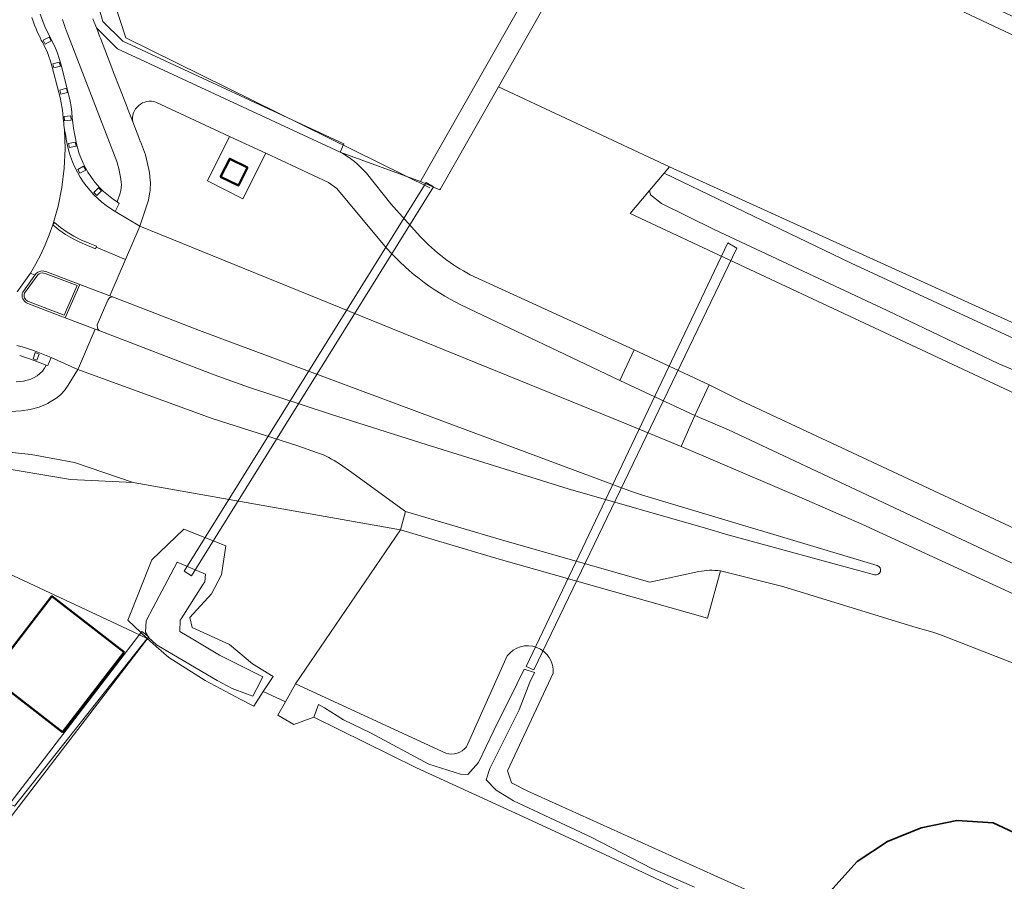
# Model space of a CAD drawing. Header units: metres. Extents: x 113441 to 115918, y 474822 to 477887.
# Tile 18 of 145: x 114878 to 114987, y 475222 to 475317. Entities that reach past the tile are written whole.
import ezdxf

# ---------------------------------------------------------------- set-up
doc = ezdxf.new("R2010")
doc.units = ezdxf.units.M
for name, color, linetype, lineweight in [('B-WE-GK-BESCHOEIING-G', 252, 'GK-BESCHOEIING', 35), ('B-WE-GR-GRAS-GV', 252, 'Continuous', 13), ('B-WE-GR-GROENVOORZIENING-GV', 252, 'Continuous', 18), ('B-WE-IE-TERREINAFSCHEIDING_KUNSTMATIG_HEKWERK-G', 252, 'IE-TERREINAFSCHEIDING-KUNSTMATIG', 18), ('B-WE-KW-KUNSTWERK_DUIKER-GV', 252, 'Continuous', 18), ('B-WE-OG-BEBOUWING-GV', 7, 'Continuous', 50), ('B-WE-OG-BEBOUWING_LAGE TRAFO-GV', 7, 'Continuous', 50), ('B-WE-OG-TERREIN_ERF-GV', 252, 'Continuous', 18), ('B-WE-OG-WATER-GV', 252, 'Continuous', 18), ('B-WE-OG-WATER_SLOOT-GV', 252, 'Continuous', 18), ('B-WE-OG-WEG-GV', 252, 'Continuous', 18), ('B-WE-VH-VERHARDING_ASFALT-GV', 252, 'Continuous', 18), ('B-WE-VH-VERHARDING_BEDRIJFSVLOERPLAAT-GV', 252, 'Continuous', 18), ('B-WE-VH-VERHARDING_BETON-GV', 252, 'Continuous', 18), ('B-WE-VH-VERHARDING_BETONSTRAATSTEEN-GV', 252, 'Continuous', 18), ('B-WE-VH-VERHARDING_GESLOTEN-GV', 252, 'Continuous', 18), ('B-WE-VH-VERHARDING_OPEN-GV', 252, 'Continuous', 18), ('B-WE-VH-VERHARDING_TEGEL-GV', 252, 'Continuous', 18)]:
    doc.layers.add(name, color=color, linetype=linetype, lineweight=lineweight)
doc.linetypes.add('GK-BESCHOEIING', pattern='A,30,-5,[1,NLCS.SHX,S=1,R=0,X=0,Y=0],-5', length=40)
doc.linetypes.add('IE-TERREINAFSCHEIDING-KUNSTMATIG', pattern='A,4,[82,NLCS.SHX,S=0.75,R=90,X=0,Y=0],4,-2', length=10)

msp = doc.modelspace()

# ---------------------------------------------------------------- linework, layer by layer
at = {"layer": 'B-WE-GK-BESCHOEIING-G', "ltscale": 0.5, "flags": 128}
msp.add_lwpolyline([(115224.724, 475096.314), (115226.233, 475100.03), (115227.318, 475103.865), (115227.271, 475107.942), (115226.522, 475111.857), (115225.147, 475115.663), (115223.92, 475117.083), (114985.586, 475228.458), (114981.589, 475228.721), (114977.649, 475227.912), (114973.965, 475226.412), (114970.61, 475224.206), (114967.922, 475221.21), (114966.206, 475217.577), (114965.424, 475215.921)], dxfattribs=at)
at = {"layer": 'B-WE-GR-GRAS-GV'}
for points in [[(115021.873, 475299.028), (114950.007, 475332.879), (114949.249, 475333.2), (114948.088, 475333.691), (114948.624, 475334.536), (114946.184, 475335.699), (114945.437, 475334.577), (114942.356, 475329.252), (114935.586, 475317.182), (114931.146, 475309.38), (114949.954, 475300.584), (115054.552, 475253.103)], [(115069.005, 475237.859), (115066.419, 475239.016), (115064.57, 475239.836), (115063.648, 475237.884), (115052.868, 475242.962), (115053.433, 475245.545), (115051.678, 475245.968), (115049.265, 475247.015), (114945.622, 475295.459), (114947.771, 475298.002), (114949.385, 475299.911), (114949.954, 475300.584), (114931.146, 475309.38), (114927.925, 475303.72), (114924.778, 475298.191), (114924.701, 475298.055), (114922.557, 475298.965), (114913.723, 475302.207)], [(114916.607, 475299.883), (114919.307, 475296.52), (114922.538, 475292.927)], [(114928.046, 475288.712), (114946.079, 475280.469), (114954.331, 475276.633), (114957.792, 475274.889), (115036.606, 475238.078), (115234.135, 475145.244), (115235.228, 475144.954), (115236.301, 475144.831), (115237.228, 475144.805), (115238.301, 475144.896)], [(114856.042, 475265.756), (114890.309, 475249.745), (114892.5, 475248.739), (114890.343, 475250.749), (114893.015, 475257.366), (114896.517, 475260.731), (114901.147, 475258.928), (114900.648, 475255.74), (114899.565, 475253.639), (114897.18, 475251.04), (114897.438, 475249.933), (114901.551, 475248.049), (114904.062, 475245.953), (114906.355, 475244.556), (114905.264, 475242.878), (114907.697, 475241.761), (114908.815, 475243.722), (114920.378, 475260.656), (114890.957, 475265.878), (114884.04, 475266.206), (114875.321, 475267.663)], [(115027.778, 475227.585), (114991.1, 475244.732), (114979.891, 475249.077), (114978.939, 475249.408), (114976.841, 475250.022), (114962.44, 475254.431), (114955.57, 475256.163), (114954.133, 475250.961), (114931.204, 475257.44), (114920.378, 475260.656), (114908.815, 475243.722), (114925.365, 475236.102)], [(114927.613, 475236.802), (114932.11, 475246.818)], [(114937.168, 475244.897), (114932.152, 475234.18), (114932.581, 475232.843), (114934.386, 475231.95), (114966.206, 475217.577), (114967.922, 475221.21), (114970.61, 475224.206), (114973.965, 475226.412), (114977.649, 475227.912), (114981.589, 475228.721), (114985.586, 475228.458), (115223.92, 475117.083), (115225.147, 475115.663), (115226.522, 475111.857), (115227.271, 475107.942), (115227.318, 475103.865), (115226.233, 475100.03), (115224.724, 475096.314), (115224.809, 475096.273), (115224.1, 475094.799), (115223.793, 475094.16), (115226.083, 475092.536), (115228.361, 475099.978), (115232.77, 475112.664)]]:
    msp.add_lwpolyline(points, dxfattribs=at)
for points in [[(114913.723, 475302.207, -0.1028128), (114916.607, 475299.883)], [(114922.538, 475292.927, 0.0824732), (114928.046, 475288.712)], [(114932.11, 475246.818, -0.7471934), (114937.168, 475244.897)], [(114925.365, 475236.102, 0.3058777), (114927.613, 475236.802)]]:
    msp.add_lwpolyline(points, format="xyb", dxfattribs=at)
at = {"layer": 'B-WE-GR-GROENVOORZIENING-GV'}
for points in [[(114886.509, 475316.876), (114886.899, 475315.869), (114889.216, 475313.566), (114913.723, 475302.207), (114914.144, 475303.114), (114889.796, 475314.399), (114887.604, 475316.578), (114887.127, 475318.225)], [(114918.447, 475292.088), (114913.34, 475298.211), (114912.442, 475298.868), (114905.533, 475302.082), (114903.007, 475297.073), (114899.118, 475299.044), (114901.563, 475303.928), (114893.449, 475307.702)], [(114890.904, 475305.526), (114891.681, 475303.521), (114891.729, 475303.395), (114891.739, 475303.369), (114892.3, 475301.921), (114892.732, 475299.958), (114892.828, 475299.047), (114892.838, 475298.948), (114892.807, 475298), (114892.805, 475297.933), (114892.787, 475297.83), (114892.632, 475296.932), (114891.672, 475294.063), (114944.956, 475272.453), (114951.252, 475269.821), (114952.763, 475273.261), (114944.511, 475277.097), (114927.061, 475285.391)], [(114908.96, 475269.929), (114899.644, 475272.917), (114884.866, 475278.301), (114883.796, 475276.598), (114883.457, 475276.09), (114883.417, 475276.029), (114882.991, 475275.568), (114882.954, 475275.527), (114882.417, 475275.104), (114881.616, 475274.623), (114881.542, 475274.579), (114880.604, 475274.177), (114879.62, 475273.905), (114878.608, 475273.769), (114876.316, 475273.62)], [(114874.859, 475269.455), (114879.708, 475268.939), (114884.505, 475268.061), (114890.957, 475265.878), (114920.378, 475260.656), (114920.914, 475262.704), (114920.793, 475262.757), (114915.01, 475266.967), (114913.633, 475267.928)], [(114875.321, 475267.663), (114884.04, 475266.206), (114890.957, 475265.878), (114884.505, 475268.061), (114879.708, 475268.939), (114874.859, 475269.455)], [(114911.245, 475269.151), (114908.96, 475269.929)]]:
    msp.add_lwpolyline(points, dxfattribs=at)
for points in [[(114893.449, 475307.702, 0.5721115), (114890.904, 475305.526)], [(114927.061, 475285.391, -0.1022695), (114918.447, 475292.088)], [(114913.633, 475267.928, 0.0673298), (114911.245, 475269.151)]]:
    msp.add_lwpolyline(points, format="xyb", dxfattribs=at)
msp.add_lwpolyline([(114956.446, 475271.651), (114952.763, 475273.261), (114951.252, 475269.821), (114965.062, 475263.937), (114971.133, 475261.298), (114992.401, 475251.496), (115030.661, 475233.571), (115060.332, 475219.715), (115065.889, 475217.087), (115087.515, 475206.987), (115093.097, 475204.348), (115120.345, 475191.648), (115129.777, 475187.234), (115130.772, 475189.828)], close=True, dxfattribs=at)
at = {"layer": 'B-WE-IE-TERREINAFSCHEIDING_KUNSTMATIG_HEKWERK-G'}
msp.add_lwpolyline([(114923.59, 475298.289), (114890.139, 475314.792), (114888.39, 475320.216), (114888.393, 475320.301)], dxfattribs=at)
at = {"layer": 'B-WE-KW-KUNSTWERK_DUIKER-GV'}
for points in [[(114924.01, 475298.384), (114923.203, 475298.887), (114896.545, 475256.132), (114897.352, 475255.629)], [(114934.205, 475245.644), (114935.047, 475245.291), (114957.369, 475291.648), (114956.373, 475292.22)], [(114892.682, 475248.895), (114891.888, 475249.505), (114859.366, 475207.158), (114860.16, 475206.548)]]:
    msp.add_lwpolyline(points, close=True, dxfattribs=at)
at = {"layer": 'B-WE-OG-BEBOUWING-GV'}
msp.add_lwpolyline([(114889.958, 475247.231), (114882.001, 475253.376), (114875.21, 475244.582), (114883.167, 475238.437)], close=True, dxfattribs=at)
at = {"layer": 'B-WE-OG-BEBOUWING_LAGE TRAFO-GV'}
msp.add_lwpolyline([(114900.573, 475299.502), (114902.522, 475298.522), (114903.52, 475300.508), (114901.571, 475301.488)], close=True, dxfattribs=at)
at = {"layer": 'B-WE-OG-TERREIN_ERF-GV'}
for points in [[(114887.127, 475318.225), (114887.604, 475316.578), (114889.796, 475314.399), (114914.144, 475303.114), (114913.723, 475302.207), (114922.557, 475298.965), (114922.749, 475299.303), (114932.804, 475316.985)], [(114952.539, 475220.413), (114942.907, 475224.936), (114933.907, 475229.119), (114922.136, 475234.497), (114910.835, 475240.082), (114908.617, 475239.27), (114906.852, 475240.277), (114907.697, 475241.761), (114905.264, 475242.878), (114904.223, 475241.276), (114902.734, 475242.045), (114898.865, 475244.117), (114894.881, 475246.628), (114893.466, 475247.839), (114892.5, 475248.739), (114877.887, 475230.273)]]:
    msp.add_lwpolyline(points, dxfattribs=at)
for points in [[(114856.042, 475265.756), (114854.888, 475264.804), (114854.052, 475264.055), (114852.98, 475263.011), (114851.712, 475261.637), (114849.092, 475258.619), (114846.034, 475254.846), (114843.144, 475252.301), (114840.121, 475250.76), (114837.988, 475249.336), (114871.602, 475233.468), (114877.887, 475230.273), (114892.5, 475248.739), (114890.309, 475249.745)], [(114875.21, 475244.582), (114882.001, 475253.376), (114889.958, 475247.231), (114883.167, 475238.437)]]:
    msp.add_lwpolyline(points, close=True, dxfattribs=at)
at = {"layer": 'B-WE-OG-WATER-GV'}
for points in [[(114946.184, 475335.699), (114944.376, 475336.672), (114940.646, 475330.693), (114932.804, 475316.985), (114922.749, 475299.303), (114922.557, 475298.965), (114924.701, 475298.055), (114924.778, 475298.191), (114927.925, 475303.72), (114931.146, 475309.38), (114935.586, 475317.182), (114942.356, 475329.252), (114945.437, 475334.577)], [(115022.385, 475300.062), (115022.214, 475300.811), (115014.144, 475304.753), (115004.116, 475309.384), (114992.739, 475314.808), (114984.907, 475318.432), (114971.757, 475324.597), (114960.116, 475329.862), (114951.437, 475333.858), (114948.977, 475335.022), (114948.624, 475334.536), (114948.088, 475333.691), (114949.249, 475333.2), (114950.007, 475332.879), (115021.873, 475299.028)], [(114969.972, 475289.995), (114949.385, 475299.911), (114947.771, 475298.002), (114947.879, 475297.497), (114949.07, 475296.545), (114954.864, 475293.688), (114973.914, 475284.797), (114986.218, 475278.924), (114997.806, 475274.082), (115012.808, 475267.017), (115036.065, 475255.826), (115050.524, 475248.977), (115052.057, 475248.511), (115053.332, 475251.357), (115052.95, 475251.585)], [(114896.227, 475250.9), (114898.585, 475254.572), (114898.829, 475254.953), (114898.92, 475255.798), (114897.237, 475256.503), (114895.781, 475257.112), (114894.753, 475255.173), (114893.143, 475252.138), (114892.364, 475250.668), (114892.284, 475249.417), (114892.678, 475248.812), (114892.986, 475248.515), (114893.512, 475248.012), (114900.185, 475244.088), (114901.834, 475243.215), (114903.433, 475242.643), (114904.12, 475242.397), (114904.545, 475243.208), (114905.231, 475244.516), (114903.834, 475245.213), (114900.432, 475246.898), (114897.522, 475248.641), (114896.088, 475249.5), (114896.123, 475250.738)]]:
    msp.add_lwpolyline(points, close=True, dxfattribs=at)
msp.add_lwpolyline([(114952.702, 475221.372), (114948.031, 475223.425), (114941.335, 475226.861), (114932.816, 475230.854), (114930.896, 475232.032), (114929.805, 475233.173), (114930.185, 475234.414), (114931.535, 475237.154), (114933.426, 475240.866), (114934.58, 475243.915), (114935.126, 475244.987), (114933.983, 475245.34), (114933.185, 475243.771), (114930.643, 475238.598), (114928.942, 475235.071), (114927.786, 475233.763), (114926.957, 475233.799), (114923.489, 475234.902), (114917.052, 475238.36), (114914.098, 475239.764), (114911.992, 475241.112), (114911.342, 475241.453), (114910.835, 475240.082), (114922.136, 475234.497), (114933.907, 475229.119), (114942.907, 475224.936), (114952.539, 475220.413)], dxfattribs=at)
at = {"layer": 'B-WE-OG-WATER_SLOOT-GV'}
for points in [[(114949.954, 475300.584), (114949.385, 475299.911), (114969.972, 475289.995), (115052.95, 475251.585), (115053.332, 475251.357), (115052.057, 475248.511), (115053.433, 475245.545), (115056.471, 475252.097), (115054.552, 475253.103)], [(115036.065, 475255.826), (115012.808, 475267.017), (114997.806, 475274.082), (114986.218, 475278.924), (114973.914, 475284.797), (114954.864, 475293.688), (114949.07, 475296.545), (114947.879, 475297.497), (114947.771, 475298.002), (114945.622, 475295.459), (115049.265, 475247.015), (115051.678, 475245.968), (115053.433, 475245.545), (115052.057, 475248.511), (115050.524, 475248.977)], [(114892.5, 475248.739), (114893.466, 475247.839), (114894.881, 475246.628), (114898.865, 475244.117), (114902.734, 475242.045), (114904.223, 475241.276), (114905.264, 475242.878), (114906.355, 475244.556), (114904.062, 475245.953), (114901.551, 475248.049), (114897.438, 475249.933), (114897.18, 475251.04), (114899.565, 475253.639), (114900.648, 475255.74), (114901.147, 475258.928), (114896.517, 475260.731), (114893.015, 475257.366), (114890.343, 475250.749)], [(114898.92, 475255.798), (114898.829, 475254.953), (114898.585, 475254.572), (114896.227, 475250.9), (114896.123, 475250.738), (114896.088, 475249.5), (114897.522, 475248.641), (114900.432, 475246.898), (114903.834, 475245.213), (114905.231, 475244.516), (114904.545, 475243.208), (114904.12, 475242.397), (114903.433, 475242.643), (114901.834, 475243.215), (114900.185, 475244.088), (114893.512, 475248.012), (114892.986, 475248.515), (114892.678, 475248.812), (114892.284, 475249.417), (114892.364, 475250.668), (114893.143, 475252.138), (114894.753, 475255.173), (114895.781, 475257.112), (114897.237, 475256.503)]]:
    msp.add_lwpolyline(points, close=True, dxfattribs=at)
for points in [[(114937.168, 475244.897, 0.7471934), (114932.11, 475246.818)], [(114927.613, 475236.802, -0.3058777), (114925.365, 475236.102)]]:
    msp.add_lwpolyline(points, format="xyb", dxfattribs=at)
for points in [[(114932.11, 475246.818), (114927.613, 475236.802)], [(114925.365, 475236.102), (114908.815, 475243.722), (114907.697, 475241.761), (114906.852, 475240.277), (114908.617, 475239.27), (114910.835, 475240.082), (114911.342, 475241.453), (114911.992, 475241.112), (114914.098, 475239.764), (114917.052, 475238.36), (114923.489, 475234.902), (114926.957, 475233.799), (114927.786, 475233.763), (114928.942, 475235.071), (114930.643, 475238.598), (114933.185, 475243.771), (114933.983, 475245.34), (114935.126, 475244.987), (114934.58, 475243.915), (114933.426, 475240.866), (114931.535, 475237.154), (114930.185, 475234.414), (114929.805, 475233.173), (114930.896, 475232.032), (114932.816, 475230.854), (114941.335, 475226.861), (114948.031, 475223.425), (114952.702, 475221.372)], [(114965.424, 475215.921), (114966.206, 475217.577), (114934.386, 475231.95), (114932.581, 475232.843), (114932.152, 475234.18), (114937.168, 475244.897)], [(115223.92, 475117.083), (114985.586, 475228.458), (114981.589, 475228.721), (114977.649, 475227.912), (114973.965, 475226.412), (114970.61, 475224.206), (114967.922, 475221.21), (114966.206, 475217.577), (114965.424, 475215.921), (114965.944, 475215.816), (114967.516, 475215.948), (114970.485, 475215.947), (114972.655, 475215.268), (114974.358, 475213.808), (114975.475, 475213.041), (114977.195, 475212.431), (114978.108, 475212.469), (114979.925, 475211.833), (114981.988, 475211.319), (114983.71, 475210.432), (114984.816, 475209.508), (114987.042, 475208.468)]]:
    msp.add_lwpolyline(points, dxfattribs=at)
at = {"layer": 'B-WE-OG-WEG-GV'}
for points in [[(114880.724, 475317.365), (114881.235, 475316.025), (114881.351, 475315.763), (114881.473, 475315.503), (114881.599, 475315.245), (114881.729, 475314.99), (114881.864, 475314.737), (114882.142, 475314.2), (114882.393, 475313.65), (114882.616, 475313.088), (114882.811, 475312.516), (114882.978, 475311.935), (114883.723, 475309.021), (114883.875, 475308.424), (114884.002, 475307.821), (114884.106, 475307.213), (114884.185, 475306.602), (114884.239, 475305.988), (114884.308, 475305.414), (114884.389, 475304.841), (114884.484, 475304.271), (114884.591, 475303.703), (114884.711, 475303.137), (114884.84, 475302.582), (114885.005, 475302.037), (114885.205, 475301.504), (114885.439, 475300.985), (114885.706, 475300.482), (114885.973, 475299.99), (114886.272, 475299.517), (114886.6, 475299.064), (114886.956, 475298.632), (114887.34, 475298.225), (114887.679, 475297.893), (114888.034, 475297.577), (114888.404, 475297.279), (114888.788, 475297), (114889.185, 475296.74), (114889.497, 475297.693), (114889.575, 475297.994), (114889.625, 475298.3), (114889.645, 475298.61), (114889.636, 475298.921), (114889.597, 475299.229), (114889.529, 475299.622), (114889.449, 475300.012), (114889.356, 475300.399), (114889.251, 475300.783), (114889.134, 475301.164), (114883.56, 475315.615), (114883.53, 475315.692), (114883.339, 475316.247), (114883.165, 475316.807)], [(114878.086, 475276.941), (114878.489, 475276.974), (114878.889, 475277.038), (114879.283, 475277.133), (114879.667, 475277.259), (114880.041, 475277.415), (114880.38, 475277.614), (114880.689, 475277.857), (114880.963, 475278.138), (114881.198, 475278.453), (114881.389, 475278.796), (114880.068, 475279.284), (114879.537, 475279.486), (114878.999, 475279.671), (114878.457, 475279.839)]]:
    msp.add_lwpolyline(points, dxfattribs=at)
at = {"layer": 'B-WE-VH-VERHARDING_ASFALT-GV'}
for points in [[(114878.184, 475286.862), (114879.662, 475288.885), (114880.239, 475289.907), (114880.77, 475290.953), (114881.257, 475292.021), (114881.696, 475293.109), (114882.089, 475294.215), (114882.677, 475296.254), (114883.104, 475298.332), (114883.369, 475300.437), (114883.468, 475302.557), (114883.403, 475304.677), (114883.367, 475304.921), (114883.332, 475305.166), (114883.3, 475305.411), (114883.271, 475305.656), (114883.243, 475305.901), (114883.192, 475306.48), (114883.118, 475307.057), (114883.02, 475307.63), (114882.9, 475308.199), (114882.757, 475308.763), (114882.009, 475311.686), (114881.856, 475312.219), (114881.677, 475312.744), (114881.472, 475313.26), (114881.242, 475313.764), (114880.987, 475314.257), (114880.911, 475314.397), (114880.837, 475314.538), (114880.764, 475314.679), (114880.693, 475314.821), (114880.622, 475314.964), (114880.433, 475315.367), (114880.254, 475315.775), (114880.086, 475316.187), (114879.929, 475316.604), (114879.783, 475317.025)], [(114878.157, 475280.96), (114878.735, 475280.8), (114879.308, 475280.622), (114879.876, 475280.427), (114880.437, 475280.214), (114881.929, 475279.639), (114884.866, 475278.301), (114884.917, 475278.45), (114886.775, 475282.726), (114883.47, 475284.004), (114879.364, 475285.562), (114879.22, 475285.629), (114879.088, 475285.718), (114878.972, 475285.826), (114878.875, 475285.952), (114878.798, 475286.091), (114878.746, 475286.232), (114878.719, 475286.381), (114878.718, 475286.531), (114878.742, 475286.68), (114878.792, 475286.822), (114880.139, 475288.662), (114879.662, 475288.885), (114878.184, 475286.862)], [(114888.365, 475286.416), (114888.368, 475286.423), (114885.061, 475287.667), (114883.47, 475284.004), (114886.775, 475282.726), (114887.274, 475282.541)], [(114887.006, 475282.856), (114886.99, 475283.22), (114888.157, 475285.935), (114888.298, 475286.163)], [(114888.786, 475286.261), (114888.365, 475286.416)]]:
    msp.add_lwpolyline(points, dxfattribs=at)
for points in [[(114883.403, 475304.677), (114883.468, 475302.557), (114883.369, 475300.437), (114883.104, 475298.332), (114882.677, 475296.254), (114882.089, 475294.215), (114882.197, 475294.354), (114882.274, 475294.454), (114882.953, 475293.904), (114883.67, 475293.405), (114884.421, 475292.959), (114885.203, 475292.569), (114886.011, 475292.237), (114886.926, 475291.869), (114886.875, 475291.743), (114890.093, 475290.403), (114891.599, 475293.878), (114891.654, 475294.017), (114891.672, 475294.063), (114888.96, 475295.688), (114888.454, 475296.002), (114887.966, 475296.344), (114887.498, 475296.713), (114887.051, 475297.106), (114886.627, 475297.524), (114886.205, 475297.973), (114885.812, 475298.448), (114885.45, 475298.947), (114885.12, 475299.468), (114884.825, 475300.009), (114884.533, 475300.563), (114884.276, 475301.134), (114884.057, 475301.721), (114883.876, 475302.32), (114883.733, 475302.93), (114883.658, 475303.278), (114883.587, 475303.626), (114883.521, 475303.976), (114883.46, 475304.326)], [(114886.875, 475291.743), (114886.814, 475291.591), (114885.903, 475291.957), (114885.079, 475292.296), (114884.281, 475292.693), (114883.514, 475293.147), (114882.782, 475293.655), (114882.089, 475294.215), (114881.696, 475293.109), (114881.257, 475292.021), (114880.77, 475290.953), (114880.239, 475289.907), (114879.662, 475288.885), (114880.139, 475288.662), (114880.282, 475288.858), (114880.461, 475288.997), (114880.667, 475289.092), (114880.888, 475289.138), (114881.115, 475289.133), (114881.334, 475289.077), (114885.061, 475287.667), (114888.368, 475286.423), (114890.093, 475290.403)]]:
    msp.add_lwpolyline(points, close=True, dxfattribs=at)
for points in [[(114888.298, 475286.163, -0.089972), (114888.449, 475286.252)], [(114888.449, 475286.252, -0.1690985), (114888.786, 475286.261)], [(114887.274, 475282.541, -0.1699518), (114887.006, 475282.856)]]:
    msp.add_lwpolyline(points, format="xyb", dxfattribs=at)
at = {"layer": 'B-WE-VH-VERHARDING_BEDRIJFSVLOERPLAAT-GV'}
for points in [[(114879.783, 475317.025), (114879.929, 475316.604), (114880.086, 475316.187), (114880.254, 475315.775), (114880.433, 475315.367), (114880.622, 475314.964), (114880.693, 475314.821), (114880.764, 475314.679), (114880.837, 475314.538), (114880.911, 475314.397), (114880.987, 475314.257), (114881.242, 475313.764), (114881.472, 475313.26), (114881.677, 475312.744), (114881.856, 475312.219), (114882.009, 475311.686), (114882.757, 475308.763), (114882.9, 475308.199), (114883.02, 475307.63), (114883.118, 475307.057), (114883.192, 475306.48), (114883.243, 475305.901), (114883.271, 475305.656), (114883.3, 475305.411), (114883.332, 475305.166), (114883.367, 475304.921), (114883.403, 475304.677), (114883.46, 475304.326), (114883.521, 475303.976), (114883.587, 475303.626), (114883.658, 475303.278), (114883.733, 475302.93), (114883.876, 475302.32), (114884.057, 475301.721), (114884.276, 475301.134), (114884.533, 475300.563), (114884.825, 475300.009), (114885.12, 475299.468), (114885.45, 475298.947), (114885.812, 475298.448), (114886.205, 475297.973), (114886.627, 475297.524), (114887.051, 475297.106), (114887.498, 475296.713), (114887.966, 475296.344), (114888.454, 475296.002), (114888.96, 475295.688), (114889.396, 475296.57), (114889.185, 475296.74), (114888.788, 475297), (114888.404, 475297.279), (114888.034, 475297.577), (114887.679, 475297.893), (114887.34, 475298.225), (114886.956, 475298.632), (114886.6, 475299.064), (114886.272, 475299.517), (114885.973, 475299.99), (114885.706, 475300.482), (114885.439, 475300.985), (114885.205, 475301.504), (114885.005, 475302.037), (114884.84, 475302.582), (114884.711, 475303.137), (114884.591, 475303.703), (114884.484, 475304.271), (114884.389, 475304.841), (114884.308, 475305.414), (114884.239, 475305.988), (114884.185, 475306.602), (114884.106, 475307.213), (114884.002, 475307.821), (114883.875, 475308.424), (114883.723, 475309.021), (114882.978, 475311.935), (114882.811, 475312.516), (114882.616, 475313.088), (114882.393, 475313.65), (114882.142, 475314.2), (114881.864, 475314.737), (114881.729, 475314.99), (114881.599, 475315.245), (114881.473, 475315.503), (114881.351, 475315.763), (114881.235, 475316.025), (114880.724, 475317.365)], [(114878.457, 475279.839), (114878.999, 475279.671), (114879.537, 475279.486), (114880.068, 475279.284), (114881.389, 475278.796), (114881.541, 475278.74), (114881.929, 475279.639), (114880.437, 475280.214), (114879.876, 475280.427), (114879.308, 475280.622), (114878.735, 475280.8), (114878.157, 475280.96)]]:
    msp.add_lwpolyline(points, dxfattribs=at)
for points in [[(114881.919, 475314.459), (114881.688, 475314.869), (114881.046, 475314.508), (114881.277, 475314.098)], [(114881.046, 475314.508), (114881.688, 475314.869), (114881.919, 475314.459), (114881.277, 475314.098)], [(114882.934, 475311.665), (114882.806, 475312.118), (114882.097, 475311.917), (114882.226, 475311.464)], [(114882.097, 475311.917), (114882.806, 475312.118), (114882.934, 475311.665), (114882.226, 475311.464)], [(114883.714, 475308.772), (114883.593, 475309.227), (114882.881, 475309.037), (114883.002, 475308.582)], [(114882.881, 475309.037), (114883.593, 475309.227), (114883.714, 475308.772), (114883.002, 475308.582)], [(114884.135, 475305.723), (114884.094, 475306.192), (114883.36, 475306.127), (114883.402, 475305.658)], [(114883.36, 475306.127), (114884.094, 475306.192), (114884.135, 475305.723), (114883.402, 475305.658)], [(114884.663, 475302.861), (114884.563, 475303.321), (114883.844, 475303.165), (114883.943, 475302.705)], [(114883.844, 475303.165), (114884.563, 475303.321), (114884.663, 475302.861), (114883.943, 475302.705)], [(114885.72, 475300.241), (114885.496, 475300.655), (114884.848, 475300.305), (114885.072, 475299.891)], [(114884.848, 475300.305), (114885.496, 475300.655), (114885.72, 475300.241), (114885.072, 475299.891)], [(114887.476, 475297.963), (114887.145, 475298.298), (114886.621, 475297.781), (114886.951, 475297.446)], [(114886.621, 475297.781), (114887.145, 475298.298), (114887.476, 475297.963), (114886.951, 475297.446)], [(114882.089, 475294.215), (114882.782, 475293.655), (114883.514, 475293.147), (114884.281, 475292.693), (114885.079, 475292.296), (114885.903, 475291.957), (114886.814, 475291.591), (114886.875, 475291.743), (114886.926, 475291.869), (114886.011, 475292.237), (114885.203, 475292.569), (114884.421, 475292.959), (114883.67, 475293.405), (114882.953, 475293.904), (114882.274, 475294.454), (114882.197, 475294.354)], [(114879.928, 475279.477), (114880.359, 475279.321), (114880.607, 475280.004), (114880.176, 475280.16)], [(114879.928, 475279.477), (114880.176, 475280.16), (114880.607, 475280.004), (114880.359, 475279.321)]]:
    msp.add_lwpolyline(points, close=True, dxfattribs=at)
at = {"layer": 'B-WE-VH-VERHARDING_BETON-GV'}
for points in [[(114880.139, 475288.662), (114878.792, 475286.822), (114878.742, 475286.68), (114878.718, 475286.531), (114878.719, 475286.381), (114878.746, 475286.232), (114878.798, 475286.091), (114878.875, 475285.952), (114878.972, 475285.826), (114879.088, 475285.718), (114879.22, 475285.629), (114879.364, 475285.562), (114883.47, 475284.004), (114885.061, 475287.667), (114881.334, 475289.077), (114881.115, 475289.133), (114880.888, 475289.138), (114880.667, 475289.092), (114880.461, 475288.997), (114880.282, 475288.858)], [(114878.952, 475286.608), (114878.984, 475286.712), (114880.448, 475288.712), (114880.587, 475288.815), (114880.745, 475288.886), (114880.915, 475288.919), (114881.088, 475288.914), (114881.256, 475288.871), (114884.767, 475287.543), (114883.352, 475284.284), (114879.441, 475285.768), (114879.328, 475285.821), (114879.225, 475285.89), (114879.134, 475285.975), (114879.058, 475286.074), (114878.998, 475286.183), (114878.96, 475286.285), (114878.94, 475286.392), (114878.937, 475286.5)]]:
    msp.add_lwpolyline(points, close=True, dxfattribs=at)
at = {"layer": 'B-WE-VH-VERHARDING_BETONSTRAATSTEEN-GV'}
msp.add_lwpolyline([(114878.952, 475286.608), (114878.937, 475286.5), (114878.94, 475286.392), (114878.96, 475286.285), (114878.998, 475286.183), (114879.058, 475286.074), (114879.134, 475285.975), (114879.225, 475285.89), (114879.328, 475285.821), (114879.441, 475285.768), (114883.352, 475284.284), (114884.767, 475287.543), (114881.256, 475288.871), (114881.088, 475288.914), (114880.915, 475288.919), (114880.745, 475288.886), (114880.587, 475288.815), (114880.448, 475288.712), (114878.984, 475286.712)], close=True, dxfattribs=at)
at = {"layer": 'B-WE-VH-VERHARDING_GESLOTEN-GV'}
for points in [[(114886.899, 475315.869), (114887.044, 475315.495), (114887.249, 475314.964), (114887.333, 475314.748), (114888.595, 475311.489), (114888.797, 475310.969), (114890.164, 475307.436), (114890.353, 475306.95), (114890.476, 475306.632), (114890.716, 475306.012), (114890.904, 475305.526)], [(114913.723, 475302.207), (114889.216, 475313.566), (114886.899, 475315.869)], [(114893.449, 475307.702), (114901.563, 475303.928), (114905.533, 475302.082), (114912.442, 475298.868), (114913.34, 475298.211), (114918.447, 475292.088)], [(114922.538, 475292.927), (114919.307, 475296.52), (114916.607, 475299.883)], [(114971.133, 475261.298), (114965.062, 475263.937), (114951.252, 475269.821), (114944.956, 475272.453), (114891.672, 475294.063), (114891.654, 475294.017), (114891.599, 475293.878), (114890.093, 475290.403), (114888.368, 475286.423), (114888.365, 475286.416), (114888.786, 475286.261), (114898.251, 475282.604), (114945.794, 475264.896), (114946.9, 475264.522), (114972.827, 475256.76)], [(114927.061, 475285.391), (114944.511, 475277.097), (114946.079, 475280.469), (114928.046, 475288.712)], [(114972.514, 475255.733), (114956.126, 475260.204), (114954.184, 475260.773), (114938.828, 475265.174), (114922.615, 475270.241), (114912.653, 475273.399), (114903.655, 475276.354), (114899.861, 475277.716), (114887.274, 475282.541), (114886.775, 475282.726), (114884.917, 475278.45), (114884.866, 475278.301), (114899.644, 475272.917), (114908.96, 475269.929), (114911.245, 475269.151)], [(115036.606, 475238.078), (114957.792, 475274.889), (114954.331, 475276.633), (114952.763, 475273.261), (114956.446, 475271.651), (115130.772, 475189.828), (115137.065, 475186.875), (115232.52, 475142.177), (115233.551, 475141.75), (115234.389, 475141.408)], [(114913.633, 475267.928), (114915.01, 475266.967), (114920.793, 475262.757), (114920.914, 475262.704), (114931.842, 475259.445), (114947.812, 475254.93), (114953.18, 475256.079)], [(114955.57, 475256.163), (114962.44, 475254.431), (114976.841, 475250.022), (114978.939, 475249.408), (114979.891, 475249.077), (114991.1, 475244.732), (114992.401, 475251.496), (114971.133, 475261.298)]]:
    msp.add_lwpolyline(points, dxfattribs=at)
for points in [[(114890.904, 475305.526, -0.5721115), (114893.449, 475307.702)], [(114916.607, 475299.883, 0.1028128), (114913.723, 475302.207)], [(114918.447, 475292.088, 0.1022695), (114927.061, 475285.391)], [(114928.046, 475288.712, -0.0824732), (114922.538, 475292.927)], [(114911.245, 475269.151, -0.0673298), (114913.633, 475267.928)], [(114953.18, 475256.079, -0.0817242), (114955.57, 475256.163)], [(114972.827, 475256.76, -0.9728811), (114972.514, 475255.733)]]:
    msp.add_lwpolyline(points, format="xyb", dxfattribs=at)
at = {"layer": 'B-WE-VH-VERHARDING_OPEN-GV'}
for points in [[(114905.533, 475302.082), (114901.563, 475303.928), (114899.118, 475299.044), (114903.007, 475297.073)], [(114900.573, 475299.502), (114901.571, 475301.488), (114903.52, 475300.508), (114902.522, 475298.522)], [(114946.079, 475280.469), (114944.511, 475277.097), (114952.763, 475273.261), (114954.331, 475276.633)]]:
    msp.add_lwpolyline(points, close=True, dxfattribs=at)
for points in [[(114888.298, 475286.163), (114888.157, 475285.935), (114886.99, 475283.22), (114887.006, 475282.856)], [(114972.827, 475256.76), (114946.9, 475264.522), (114945.794, 475264.896), (114898.251, 475282.604), (114888.786, 475286.261)], [(114887.274, 475282.541), (114899.861, 475277.716), (114903.655, 475276.354), (114912.653, 475273.399), (114922.615, 475270.241), (114938.828, 475265.174), (114954.184, 475260.773), (114956.126, 475260.204), (114972.514, 475255.733)], [(114931.842, 475259.445), (114920.914, 475262.704), (114920.378, 475260.656), (114931.204, 475257.44), (114954.133, 475250.961), (114955.57, 475256.163)], [(114953.18, 475256.079), (114947.812, 475254.93), (114931.842, 475259.445)]]:
    msp.add_lwpolyline(points, dxfattribs=at)
for points in [[(114888.449, 475286.252, 0.089972), (114888.298, 475286.163)], [(114888.786, 475286.261, 0.1690985), (114888.449, 475286.252)], [(114887.006, 475282.856, 0.1699518), (114887.274, 475282.541)], [(114955.57, 475256.163, 0.0817242), (114953.18, 475256.079)], [(114972.514, 475255.733, 0.9728811), (114972.827, 475256.76)]]:
    msp.add_lwpolyline(points, format="xyb", dxfattribs=at)
at = {"layer": 'B-WE-VH-VERHARDING_TEGEL-GV'}
for points in [[(114883.165, 475316.807), (114883.339, 475316.247), (114883.53, 475315.692), (114883.56, 475315.615), (114889.134, 475301.164), (114889.251, 475300.783), (114889.356, 475300.399), (114889.449, 475300.012), (114889.529, 475299.622), (114889.597, 475299.229), (114889.636, 475298.921), (114889.645, 475298.61), (114889.625, 475298.3), (114889.575, 475297.994), (114889.497, 475297.693), (114889.185, 475296.74), (114889.396, 475296.57), (114888.96, 475295.688), (114891.672, 475294.063), (114892.632, 475296.932), (114892.787, 475297.83), (114892.805, 475297.933), (114892.807, 475298), (114892.838, 475298.948), (114892.828, 475299.047), (114892.732, 475299.958), (114892.3, 475301.921), (114891.739, 475303.369), (114891.729, 475303.395), (114891.681, 475303.521), (114890.904, 475305.526), (114890.716, 475306.012), (114890.476, 475306.632), (114890.353, 475306.95), (114890.164, 475307.436), (114888.797, 475310.969), (114888.595, 475311.489), (114887.333, 475314.748), (114887.249, 475314.964), (114887.044, 475315.495), (114886.899, 475315.869), (114886.509, 475316.876)], [(114876.316, 475273.62), (114878.608, 475273.769), (114879.62, 475273.905), (114880.604, 475274.177), (114881.542, 475274.579), (114881.616, 475274.623), (114882.417, 475275.104), (114882.954, 475275.527), (114882.991, 475275.568), (114883.417, 475276.029), (114883.457, 475276.09), (114883.796, 475276.598), (114884.866, 475278.301), (114881.929, 475279.639), (114881.541, 475278.74), (114881.389, 475278.796), (114881.198, 475278.453), (114880.963, 475278.138), (114880.689, 475277.857), (114880.38, 475277.614), (114880.041, 475277.415), (114879.667, 475277.259), (114879.283, 475277.133), (114878.889, 475277.038), (114878.489, 475276.974), (114878.086, 475276.941)]]:
    msp.add_lwpolyline(points, dxfattribs=at)

doc.saveas('drawing.dxf')
